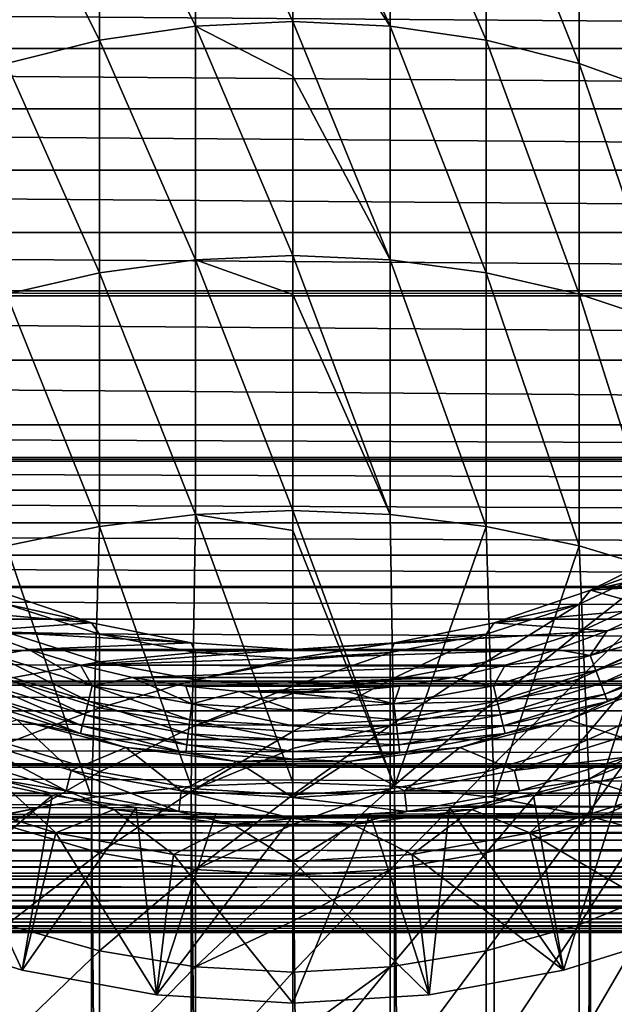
# Model space of a CAD drawing. Header units: metres. Extents: x -101 to 101, y -261 to 23.
# Tile 153 of 256: x -3.86 to 4.55, y -16.02 to -2.1. Entities that reach past the tile are written whole.
import ezdxf

# ---------------------------------------------------------------- set-up
doc = ezdxf.new("R2010")
doc.units = ezdxf.units.M
doc.layers.add('solid_505151_K2442K1000C34', color=7, linetype='CONTINUOUS')

msp = doc.modelspace()

# ---------------------------------------------------------------- linework, layer by layer
at = {"layer": 'solid_505151_K2442K1000C34'}
for points in [[(1.378666, -2.18944, 169.466721), (0, 0.856158, 165.644409), (0, -0.080729, 166.941162)], [(1.378666, -2.18944, 169.466721), (1.378666, 0.785132, 165.594635), (0, 0.856158, 165.644409)], [(-1.378666, -2.18944, 169.466721), (-1.378666, 0.785132, 165.594635), (-2.735589, 0.573172, 165.446045)], [(0, -2.123028, 169.522522), (0, -0.080729, 166.941162), (-1.378666, 0.785132, 165.594635)], [(-1.378666, -2.18944, 169.466721), (0, -2.123028, 169.522522), (-1.378666, 0.785132, 165.594635)], [(2.735589, -2.387629, 169.300232), (2.735589, 0.573172, 165.446045), (1.378666, 0.785132, 165.594635)], [(1.378666, -2.18944, 169.466721), (2.735589, -2.387629, 169.300232), (1.378666, 0.785132, 165.594635)], [(-2.735589, -2.387629, 169.300232), (-2.735589, 0.573172, 165.446045), (-4.04937, 0.223623, 165.201035)], [(-2.735589, -2.387629, 169.300232), (-1.378666, -2.18944, 169.466721), (-2.735589, 0.573172, 165.446045)], [(4.04937, -2.714468, 169.025635), (4.04937, 0.223623, 165.201035), (2.735589, 0.573172, 165.446045)], [(2.735589, -2.387629, 169.300232), (4.04937, -2.714468, 169.025635), (2.735589, 0.573172, 165.446045)], [(-4.04937, -2.714468, 169.025635), (-2.735589, -2.387629, 169.300232), (-4.04937, 0.223623, 165.201035)], [(5.29929, -3.164805, 168.647308), (5.29929, -0.258004, 164.863419), (4.04937, 0.223623, 165.201035)], [(4.04937, -2.714468, 169.025635), (5.29929, -3.164805, 168.647308), (4.04937, 0.223623, 165.201035)], [(1.378666, -2.18944, 169.466721), (0, -0.080729, 166.941162), (0, -2.123028, 169.522522)], [(56.1884, -2.500874, 26.209948), (-56.1884, -2.500869, 26.209948), (-56.025829, -1.655346, 26.091619)], [(56.1884, -2.500874, 26.209948), (-56.025829, -1.655346, 26.091619), (56.025829, -1.65535, 26.091619)], [(-1.378666, -5.490486, 173.064545), (-1.378666, -2.18944, 169.466721), (-2.735589, -2.387629, 169.300232)], [(0, -2.896574, 170.423706), (0, -2.123028, 169.522522), (-1.378666, -2.18944, 169.466721)], [(0, -5.429195, 173.125931), (0, -2.896574, 170.423706), (-1.378666, -2.18944, 169.466721)], [(-1.378666, -5.490486, 173.064545), (0, -5.429195, 173.125931), (-1.378666, -2.18944, 169.466721)], [(1.378666, -5.490486, 173.064545), (0, -2.123028, 169.522522), (0, -2.896574, 170.423706)], [(1.378666, -5.490486, 173.064545), (1.378666, -2.18944, 169.466721), (0, -2.123028, 169.522522)], [(2.735589, -5.673393, 172.881393), (2.735589, -2.387629, 169.300232), (1.378666, -2.18944, 169.466721)], [(1.378666, -5.490486, 173.064545), (2.735589, -5.673393, 172.881393), (1.378666, -2.18944, 169.466721)], [(56.422733, -3.357615, 26.380615), (-56.422733, -3.357608, 26.380613), (-56.1884, -2.500869, 26.209948)], [(56.422733, -3.357615, 26.380615), (-56.1884, -2.500869, 26.209948), (56.1884, -2.500874, 26.209948)], [(-2.735589, -5.673393, 172.881393), (-2.735589, -2.387629, 169.300232), (-4.04937, -2.714468, 169.025635)], [(-2.735589, -5.673393, 172.881393), (-1.378666, -5.490486, 173.064545), (-2.735589, -2.387629, 169.300232)], [(4.04937, -5.975031, 172.579346), (4.04937, -2.714468, 169.025635), (2.735589, -2.387629, 169.300232)], [(2.735589, -5.673393, 172.881393), (4.04937, -5.975031, 172.579346), (2.735589, -2.387629, 169.300232)], [(-4.04937, -5.975031, 172.579346), (-2.735589, -5.673393, 172.881393), (-4.04937, -2.714468, 169.025635)], [(5.29929, -6.390643, 172.163162), (5.29929, -3.164805, 168.647308), (4.04937, -2.714468, 169.025635)], [(4.04937, -5.975031, 172.579346), (5.29929, -6.390643, 172.163162), (4.04937, -2.714468, 169.025635)], [(1.378666, -5.490486, 173.064545), (0, -2.896574, 170.423706), (0, -5.429195, 173.125931)], [(56.733807, -4.224397, 26.607138), (-56.733807, -4.224389, 26.607136), (-56.422733, -3.357608, 26.380613)], [(56.733807, -4.224397, 26.607138), (-56.422733, -3.357608, 26.380613), (56.422733, -3.357615, 26.380615)], [(57.129299, -5.104124, 26.895109), (-57.129295, -5.104117, 26.895107), (-56.733807, -4.224389, 26.607136)], [(57.129299, -5.104124, 26.895109), (-56.733807, -4.224389, 26.607136), (56.733807, -4.224397, 26.607138)], [(57.576313, -5.927086, 27.22068), (-57.576317, -5.927089, 27.220682), (-57.129295, -5.104117, 26.895107)], [(57.576313, -5.927086, 27.22068), (-57.129295, -5.104117, 26.895107), (57.129299, -5.104124, 26.895109)], [(0, -5.9817, 173.67009), (0, -5.429195, 173.125931), (-1.378666, -5.490486, 173.064545)], [(1.378666, -9.092834, 176.360657), (0, -5.429195, 173.125931), (0, -5.9817, 173.67009)], [(1.378666, -9.092834, 176.360657), (1.378666, -5.490486, 173.064545), (0, -5.429195, 173.125931)], [(-1.378666, -9.092834, 176.360657), (-1.378666, -5.490486, 173.064545), (-2.735589, -5.673393, 172.881393)], [(0, -9.03713, 176.427139), (0, -5.9817, 173.67009), (-1.378666, -5.490486, 173.064545)], [(-1.378666, -9.092834, 176.360657), (0, -9.03713, 176.427139), (-1.378666, -5.490486, 173.064545)], [(2.735589, -9.259064, 176.162231), (2.735589, -5.673393, 172.881393), (1.378666, -5.490486, 173.064545)], [(1.378666, -9.092834, 176.360657), (2.735589, -9.259064, 176.162231), (1.378666, -5.490486, 173.064545)], [(-2.735589, -9.259064, 176.162231), (-2.735589, -5.673393, 172.881393), (-4.04937, -5.975031, 172.579346)], [(-2.735589, -9.259064, 176.162231), (-1.378666, -9.092834, 176.360657), (-2.735589, -5.673393, 172.881393)], [(4.04937, -9.533199, 175.835022), (4.04937, -5.975031, 172.579346), (2.735589, -5.673393, 172.881393)], [(2.735589, -9.259064, 176.162231), (4.04937, -9.533199, 175.835022), (2.735589, -5.673393, 172.881393)], [(57.619244, -5.999164, 27.251907), (-57.61924, -5.999158, 27.251905), (-57.576317, -5.927089, 27.220682)], [(57.619244, -5.999164, 27.251907), (-57.576317, -5.927089, 27.220682), (57.576313, -5.927086, 27.22068)], [(-4.04937, -9.533199, 175.835022), (-2.735589, -9.259064, 176.162231), (-4.04937, -5.975031, 172.579346)], [(1.378666, -9.092834, 176.360657), (0, -5.9817, 173.67009), (0, -9.03713, 176.427139)], [(5.29929, -9.910916, 175.384171), (5.29929, -6.390643, 172.163162), (4.04937, -5.975031, 172.579346)], [(4.04937, -9.533199, 175.835022), (5.29929, -9.910916, 175.384171), (4.04937, -5.975031, 172.579346)], [(58.214466, -6.9078, 27.685261), (-58.214462, -6.907794, 27.685257), (-57.61924, -5.999158, 27.251905)], [(58.214466, -6.9078, 27.685261), (-57.61924, -5.999158, 27.251905), (57.619244, -5.999164, 27.251907)], [(58.925968, -7.826193, 28.203489), (-58.925964, -7.826187, 28.203485), (-58.214462, -6.907794, 27.685257)], [(58.925968, -7.826193, 28.203489), (-58.214462, -6.907794, 27.685257), (58.214466, -6.9078, 27.685261)], [(59.32962, -8.287561, 28.497347), (-59.329613, -8.287555, 28.497343), (-58.925964, -7.826187, 28.203485)], [(59.32962, -8.287561, 28.497347), (-58.925964, -7.826187, 28.203485), (58.925968, -7.826193, 28.203489)], [(59.767124, -8.749156, 28.815901), (-59.76712, -8.74915, 28.815897), (-59.376568, -8.33892, 28.531544)], [(59.376564, -8.338919, 28.531542), (-59.376568, -8.33892, 28.531544), (-59.329613, -8.287555, 28.497343)], [(59.767124, -8.749156, 28.815901), (-59.376568, -8.33892, 28.531544), (59.376564, -8.338919, 28.531542)], [(59.376564, -8.338919, 28.531542), (-59.329613, -8.287555, 28.497343), (59.32962, -8.287561, 28.497347)], [(60.240292, -9.210038, 29.160439), (-60.240284, -9.210032, 29.160435), (-59.76712, -8.74915, 28.815897)], [(60.240292, -9.210038, 29.160439), (-59.76712, -8.74915, 28.815897), (59.767124, -8.749156, 28.815901)], [(0, -9.316377, 176.659546), (0, -9.03713, 176.427139), (-1.378666, -9.092834, 176.360657)], [(1.435788, -12.933254, 179.295898), (0, -9.03713, 176.427139), (0, -9.316377, 176.659546)], [(1.435788, -12.933254, 179.295898), (1.378666, -9.092834, 176.360657), (0, -9.03713, 176.427139)], [(-1.435788, -12.933254, 179.295898), (-1.378666, -9.092834, 176.360657), (-2.735589, -9.259064, 176.162231)], [(-1.435788, -12.933254, 179.295898), (0, -12.879276, 179.372986), (-1.378666, -9.092834, 176.360657)], [(0, -12.879276, 179.372986), (0, -9.316377, 176.659546), (-1.378666, -9.092834, 176.360657)], [(1.435788, -12.933254, 179.295898), (2.735589, -9.259064, 176.162231), (1.378666, -9.092834, 176.360657)], [(60.750687, -9.66882, 29.532047), (-60.750679, -9.668816, 29.532043), (-60.240284, -9.210032, 29.160435)], [(60.750687, -9.66882, 29.532047), (-60.240284, -9.210032, 29.160435), (60.240292, -9.210038, 29.160439)], [(-2.847009, -13.094265, 179.065964), (-2.735589, -9.259064, 176.162231), (-4.04937, -9.533199, 175.835022)], [(-2.847009, -13.094265, 179.065964), (-1.435788, -12.933254, 179.295898), (-2.735589, -9.259064, 176.162231)], [(1.435788, -12.933254, 179.295898), (0, -9.316377, 176.659546), (0, -12.879276, 179.372986)], [(1.435788, -12.933254, 179.295898), (2.847009, -13.094265, 179.065964), (2.735589, -9.259064, 176.162231)], [(2.847009, -13.094265, 179.065964), (4.04937, -9.533199, 175.835022), (2.735589, -9.259064, 176.162231)], [(-4.209518, -13.359553, 178.687103), (-2.847009, -13.094265, 179.065964), (-4.04937, -9.533199, 175.835022)], [(2.847009, -13.094265, 179.065964), (4.209518, -13.359553, 178.687103), (4.04937, -9.533199, 175.835022)], [(4.209518, -13.359553, 178.687103), (5.29929, -9.910916, 175.384171), (4.04937, -9.533199, 175.835022)], [(5.5, -9.526279, 133.5), (4.209518, -10.162675, 133.5), (5.499972, -9.526295, 94.5)], [(5.29929, -9.773864, 136.581894), (4.209518, -10.162675, 133.5), (5.5, -9.526279, 133.5)], [(4.209518, -10.162675, 133.5), (4.209543, -10.162663, 94.5), (5.499972, -9.526295, 94.5)], [(5.499972, -9.526295, 94.5), (4.209543, -10.162663, 94.5), (6.452401, -9.661842, 94.5)], [(61.281487, -10.109654, 29.918715), (-61.28149, -10.109655, 29.918716), (-60.750679, -9.668816, 29.532043)], [(61.281487, -10.109654, 29.918715), (-60.750679, -9.668816, 29.532043), (60.750687, -9.66882, 29.532047)], [(4.209543, -10.162663, 94.5), (5.80672, -10.063134, 94.5), (6.452401, -9.661842, 94.5)], [(5.29929, -9.773864, 136.581894), (4.04937, -10.359795, 136.53064), (4.209518, -10.162675, 133.5)], [(4.04937, -10.756215, 139.541245), (4.04937, -10.359795, 136.53064), (5.29929, -9.773864, 136.581894)], [(5.29929, -10.17699, 139.643417), (4.04937, -10.756215, 139.541245), (5.29929, -9.773864, 136.581894)], [(4.209518, -13.359553, 178.687103), (5.5, -13.72458, 178.165802), (5.29929, -9.910916, 175.384171)], [(61.888111, -10.573449, 30.36035), (-61.888107, -10.573445, 30.360346), (-61.299305, -10.123853, 29.931684)], [(61.299313, -10.123857, 29.931688), (-61.299305, -10.123853, 29.931684), (-61.28149, -10.109655, 29.918716)], [(61.888111, -10.573449, 30.36035), (-61.299305, -10.123853, 29.931684), (61.299313, -10.123857, 29.931688)], [(61.299313, -10.123857, 29.931688), (-61.28149, -10.109655, 29.918716), (61.281487, -10.109654, 29.918715)], [(4.209543, -10.162663, 94.5), (5.136257, -10.421302, 94.5), (5.80672, -10.063134, 94.5)], [(-2.847022, -10.625178, 94.5), (-4.209543, -10.162663, 94.5), (-5.136242, -10.421309, 94.5)], [(-4.209518, -10.162675, 133.5), (-4.209543, -10.162663, 94.5), (-2.847022, -10.625178, 94.5)], [(-2.847009, -10.625184, 133.5), (-4.209518, -10.162675, 133.5), (-2.847022, -10.625178, 94.5)], [(-4.04937, -10.359795, 136.53064), (-4.209518, -10.162675, 133.5), (-2.847009, -10.625184, 133.5)], [(2.847009, -10.625184, 133.5), (2.847022, -10.625178, 94.5), (4.209543, -10.162663, 94.5)], [(4.209518, -10.162675, 133.5), (2.847009, -10.625184, 133.5), (4.209543, -10.162663, 94.5)], [(4.04937, -10.359795, 136.53064), (2.847009, -10.625184, 133.5), (4.209518, -10.162675, 133.5)], [(4.209543, -10.162663, 94.5), (2.847022, -10.625178, 94.5), (5.136257, -10.421302, 94.5)], [(4.04937, -11.41378, 142.505768), (4.04937, -10.756215, 139.541245), (5.29929, -10.17699, 139.643417)], [(5.29929, -10.845677, 142.658081), (4.04937, -11.41378, 142.505768), (5.29929, -10.17699, 139.643417)], [(-2.847022, -10.625178, 94.5), (-5.136242, -10.421309, 94.5), (-4.443867, -10.734837, 94.5)], [(-2.735589, -10.785045, 136.493454), (-4.04937, -10.359795, 136.53064), (-2.847009, -10.625184, 133.5)], [(-4.04937, -10.756215, 139.541245), (-4.04937, -10.359795, 136.53064), (-2.735589, -10.785045, 136.493454)], [(4.04937, -10.359795, 136.53064), (2.735589, -10.785045, 136.493454), (2.847009, -10.625184, 133.5)], [(2.735589, -11.176599, 139.467087), (2.735589, -10.785045, 136.493454), (4.04937, -10.359795, 136.53064)], [(4.04937, -10.756215, 139.541245), (2.735589, -11.176599, 139.467087), (4.04937, -10.359795, 136.53064)], [(2.847022, -10.625178, 94.5), (4.443884, -10.734829, 94.5), (5.136257, -10.421302, 94.5)], [(5.509993, -10.498413, 94.471214), (5.136257, -10.421302, 94.5), (4.443884, -10.734829, 94.5)], [(62.517864, -11.015602, 30.818815), (-62.51786, -11.015599, 30.818811), (-61.888107, -10.573445, 30.360346)], [(62.517864, -11.015602, 30.818815), (-61.888107, -10.573445, 30.360346), (61.888111, -10.573449, 30.36035)], [(4.204374, -11.086024, 94.471214), (5.509993, -10.498413, 94.471214), (4.443884, -10.734829, 94.5)], [(5.614818, -10.698141, 94.385956), (5.509993, -10.498413, 94.471214), (4.204374, -11.086024, 94.471214)], [(-1.435759, -10.905895, 94.5), (-2.847022, -10.625178, 94.5), (-4.443867, -10.734837, 94.5)], [(-2.847009, -10.625184, 133.5), (-2.847022, -10.625178, 94.5), (-1.435759, -10.905895, 94.5)], [(-1.435788, -10.905893, 133.5), (-2.847009, -10.625184, 133.5), (-1.435759, -10.905895, 94.5)], [(-2.735589, -10.785045, 136.493454), (-2.847009, -10.625184, 133.5), (-1.435788, -10.905893, 133.5)], [(2.847022, -10.625178, 94.5), (1.435759, -10.905895, 94.5), (4.443884, -10.734829, 94.5)], [(1.435788, -10.905893, 133.5), (1.435759, -10.905895, 94.5), (2.847022, -10.625178, 94.5)], [(2.847009, -10.625184, 133.5), (1.435788, -10.905893, 133.5), (2.847022, -10.625178, 94.5)], [(2.735589, -10.785045, 136.493454), (1.435788, -10.905893, 133.5), (2.847009, -10.625184, 133.5)], [(4.284361, -11.296931, 94.385956), (5.614818, -10.698141, 94.385956), (4.204374, -11.086024, 94.471214)], [(5.70711, -10.87399, 94.249176), (5.614818, -10.698141, 94.385956), (4.284361, -11.296931, 94.385956)], [(-1.435759, -10.905895, 94.5), (-4.443867, -10.734837, 94.5), (-3.732543, -11.002399, 94.5)], [(-4.204374, -11.086024, 94.471214), (-3.732543, -11.002399, 94.5), (-4.443867, -10.734837, 94.5)], [(-2.735589, -11.176599, 139.467087), (-4.04937, -10.756215, 139.541245), (-2.735589, -10.785045, 136.493454)], [(-4.04937, -11.41378, 142.505768), (-4.04937, -10.756215, 139.541245), (-2.735589, -11.176599, 139.467087)], [(-1.378666, -11.042907, 136.470901), (-2.735589, -10.785045, 136.493454), (-1.435788, -10.905893, 133.5)], [(-2.735589, -11.176599, 139.467087), (-2.735589, -10.785045, 136.493454), (-1.378666, -11.042907, 136.470901)], [(0, -11, 94.5), (3.732563, -11.002393, 94.5), (4.443884, -10.734829, 94.5)], [(1.435759, -10.905895, 94.5), (0, -11, 94.5), (4.443884, -10.734829, 94.5)], [(2.735589, -10.785045, 136.493454), (1.378666, -11.042907, 136.470901), (1.435788, -10.905893, 133.5)], [(1.378666, -11.43151, 139.422119), (1.378666, -11.042907, 136.470901), (2.735589, -10.785045, 136.493454)], [(2.735589, -11.176599, 139.467087), (1.378666, -11.43151, 139.422119), (2.735589, -10.785045, 136.493454)], [(2.735589, -11.826091, 142.395218), (2.735589, -11.176599, 139.467087), (4.04937, -10.756215, 139.541245)], [(4.04937, -11.41378, 142.505768), (2.735589, -11.826091, 142.395218), (4.04937, -10.756215, 139.541245)], [(4.204374, -11.086024, 94.471214), (4.443884, -10.734829, 94.5), (3.732563, -11.002393, 94.5)], [(4.04937, -12.327475, 145.401627), (4.04937, -11.41378, 142.505768), (5.29929, -10.845677, 142.658081)], [(5.29929, -11.774827, 145.602921), (4.04937, -12.327475, 145.401627), (5.29929, -10.845677, 142.658081)], [(0, -11, 94.5), (-1.435759, -10.905895, 94.5), (-3.732543, -11.002399, 94.5)], [(-1.435788, -10.905893, 133.5), (-1.435759, -10.905895, 94.5), (0, -11, 94.5)], [(0, -11, 133.5), (-1.435788, -10.905893, 133.5), (0, -11, 94.5)], [(-1.378666, -11.042907, 136.470901), (-1.435788, -10.905893, 133.5), (0, -11, 133.5)], [(1.435788, -10.905893, 133.5), (0, -11, 133.5), (1.435759, -10.905895, 94.5)], [(0, -11.129315, 136.463333), (0, -11, 133.5), (1.435788, -10.905893, 133.5)], [(1.378666, -11.042907, 136.470901), (0, -11.129315, 136.463333), (1.435788, -10.905893, 133.5)], [(0, -11, 133.5), (0, -11, 94.5), (1.435759, -10.905895, 94.5)], [(4.354784, -11.482623, 94.249176), (5.70711, -10.87399, 94.249176), (4.284361, -11.296931, 94.385956)], [(5.781504, -11.015735, 94.068832), (5.70711, -10.87399, 94.249176), (4.354784, -11.482623, 94.249176)], [(63.189201, -11.448152, 31.307743), (-63.189198, -11.448148, 31.307739), (-62.51786, -11.015599, 30.818811)], [(63.189201, -11.448152, 31.307743), (-62.51786, -11.015599, 30.818811), (62.517864, -11.015602, 30.818815)], [(-4.284361, -11.296931, 94.385956), (-2.891428, -11.730987, 94.385956), (-4.204374, -11.086024, 94.471214)], [(-4.204374, -11.086024, 94.471214), (-2.837447, -11.511976, 94.471214), (-3.732543, -11.002399, 94.5)], [(-2.891428, -11.730987, 94.385956), (-2.837447, -11.511976, 94.471214), (-4.204374, -11.086024, 94.471214)], [(0, -11, 94.5), (-3.732543, -11.002399, 94.5), (0, -11.002396, 94.5)], [(0, -11.002396, 94.5), (-3.732543, -11.002399, 94.5), (-3.005308, -11.222869, 94.5)], [(-2.837447, -11.511976, 94.471214), (-3.005308, -11.222869, 94.5), (-3.732543, -11.002399, 94.5)], [(-3.005308, -11.222869, 94.5), (3.00533, -11.222863, 94.5), (3.732563, -11.002393, 94.5)], [(-3.005308, -11.222869, 94.5), (3.732563, -11.002393, 94.5), (0, -11.002396, 94.5)], [(-1.378666, -11.43151, 139.422119), (-2.735589, -11.176599, 139.467087), (-1.378666, -11.042907, 136.470901)], [(0, -11.129315, 136.463333), (-1.378666, -11.042907, 136.470901), (0, -11, 133.5)], [(-1.378666, -11.43151, 139.422119), (-1.378666, -11.042907, 136.470901), (0, -11.129315, 136.463333)], [(0, -11.156458, 136.758804), (-1.378666, -11.43151, 139.422119), (0, -11.129315, 136.463333)], [(0, -11.002396, 94.5), (3.732563, -11.002393, 94.5), (0, -11, 94.5)], [(1.378666, -11.042907, 136.470901), (0, -11.156458, 136.758804), (0, -11.129315, 136.463333)], [(1.378666, -11.042907, 136.470901), (0, -11.51693, 139.407059), (0, -11.156458, 136.758804)], [(1.378666, -11.43151, 139.422119), (0, -11.51693, 139.407059), (1.378666, -11.042907, 136.470901)], [(2.837447, -11.511976, 94.471214), (4.204374, -11.086024, 94.471214), (3.00533, -11.222863, 94.5)], [(4.284361, -11.296931, 94.385956), (4.204374, -11.086024, 94.471214), (2.837447, -11.511976, 94.471214)], [(4.204374, -11.086024, 94.471214), (3.732563, -11.002393, 94.5), (3.00533, -11.222863, 94.5)], [(4.41155, -11.632301, 94.068832), (5.781504, -11.015735, 94.068832), (4.354784, -11.482623, 94.249176)], [(5.833672, -11.115133, 93.855415), (5.781504, -11.015735, 94.068832), (4.41155, -11.632301, 94.068832)], [(4.451356, -11.737263, 93.855415), (5.833672, -11.115133, 93.855415), (4.41155, -11.632301, 94.068832)], [(4.451356, -11.737263, 93.855415), (5.36947, -11.410654, 93.621567), (5.833672, -11.115133, 93.855415)], [(-2.735589, -11.826091, 142.395218), (-4.04937, -11.41378, 142.505768), (-2.735589, -11.176599, 139.467087)], [(-3.005308, -11.222869, 94.5), (-2.265262, -11.395317, 94.5), (3.00533, -11.222863, 94.5)], [(-2.837447, -11.511976, 94.471214), (-2.265262, -11.395317, 94.5), (-3.005308, -11.222869, 94.5)], [(-2.735589, -11.826091, 142.395218), (-2.735589, -11.176599, 139.467087), (-1.378666, -11.43151, 139.422119)], [(-2.265262, -11.395317, 94.5), (2.265286, -11.395312, 94.5), (3.00533, -11.222863, 94.5)], [(0, -11.156458, 136.758804), (0, -11.51693, 139.407059), (-1.378666, -11.43151, 139.422119)], [(1.378666, -12.076107, 142.328186), (1.378666, -11.43151, 139.422119), (2.735589, -11.176599, 139.467087)], [(2.735589, -11.826091, 142.395218), (1.378666, -12.076107, 142.328186), (2.735589, -11.176599, 139.467087)], [(2.837447, -11.511976, 94.471214), (3.00533, -11.222863, 94.5), (2.265286, -11.395312, 94.5)], [(-4.354784, -11.482623, 94.249176), (-2.938956, -11.923813, 94.249176), (-4.284361, -11.296931, 94.385956)], [(-2.938956, -11.923813, 94.249176), (-2.891428, -11.730987, 94.385956), (-4.284361, -11.296931, 94.385956)], [(-4.04937, -12.327475, 145.401627), (-4.04937, -11.41378, 142.505768), (-2.735589, -11.826091, 142.395218)], [(-2.837447, -11.511976, 94.471214), (-1.429144, -11.770058, 94.471214), (-2.265262, -11.395317, 94.5)], [(-2.265262, -11.395317, 94.5), (-1.515558, -11.519016, 94.5), (2.265286, -11.395312, 94.5)], [(-1.429144, -11.770058, 94.471214), (-1.515558, -11.519016, 94.5), (-2.265262, -11.395317, 94.5)], [(-1.515558, -11.519016, 94.5), (1.515584, -11.519013, 94.5), (2.265286, -11.395312, 94.5)], [(2.837447, -11.511976, 94.471214), (2.265286, -11.395312, 94.5), (1.515584, -11.519013, 94.5)], [(2.735589, -12.728569, 145.255524), (2.735589, -11.826091, 142.395218), (4.04937, -11.41378, 142.505768)], [(4.04937, -12.327475, 145.401627), (2.735589, -12.728569, 145.255524), (4.04937, -11.41378, 142.505768)], [(2.891428, -11.730987, 94.385956), (4.284361, -11.296931, 94.385956), (2.837447, -11.511976, 94.471214)], [(4.354784, -11.482623, 94.249176), (4.284361, -11.296931, 94.385956), (2.891428, -11.730987, 94.385956)], [(5.36947, -11.410654, 93.621567), (3.89699, -11.993653, 93.621567), (4.642471, -12.24119, 88.931953)], [(4.451356, -11.737263, 93.855415), (3.89699, -11.993653, 93.621567), (5.36947, -11.410654, 93.621567)], [(63.903275, -11.868822, 31.827702), (-63.903271, -11.868819, 31.827698), (-63.278229, -11.502713, 31.372561)], [(63.278225, -11.502713, 31.372561), (-63.278229, -11.502713, 31.372561), (-63.189198, -11.448148, 31.307739)], [(63.903275, -11.868822, 31.827702), (-63.278229, -11.502713, 31.372561), (63.278225, -11.502713, 31.372561)], [(63.278225, -11.502713, 31.372561), (-63.189198, -11.448148, 31.307739), (63.189201, -11.448152, 31.307743)], [(-4.41155, -11.632301, 94.068832), (-2.977266, -12.079243, 94.068832), (-4.354784, -11.482623, 94.249176)], [(-2.977266, -12.079243, 94.068832), (-2.938956, -11.923813, 94.249176), (-4.354784, -11.482623, 94.249176)], [(-2.891428, -11.730987, 94.385956), (-1.456333, -11.993978, 94.385956), (-2.837447, -11.511976, 94.471214)], [(-1.456333, -11.993978, 94.385956), (-1.429144, -11.770058, 94.471214), (-2.837447, -11.511976, 94.471214)], [(-1.378666, -12.076107, 142.328186), (-2.735589, -11.826091, 142.395218), (-1.378666, -11.43151, 139.422119)], [(-1.515558, -11.519016, 94.5), (-0.759391, -11.593446, 94.5), (1.515584, -11.519013, 94.5)], [(-1.429144, -11.770058, 94.471214), (-0.759391, -11.593446, 94.5), (-1.515558, -11.519016, 94.5)], [(-1.378666, -12.076107, 142.328186), (-1.378666, -11.43151, 139.422119), (0, -11.51693, 139.407059)], [(0, -11.624543, 139.98761), (-1.378666, -12.076107, 142.328186), (0, -11.51693, 139.407059)], [(-0.759391, -11.593446, 94.5), (0.759418, -11.593444, 94.5), (1.515584, -11.519013, 94.5)], [(1.378666, -11.43151, 139.422119), (0, -11.624543, 139.98761), (0, -11.51693, 139.407059)], [(1.378666, -11.43151, 139.422119), (0, -12.159886, 142.305725), (0, -11.624543, 139.98761)], [(1.378666, -12.076107, 142.328186), (0, -12.159886, 142.305725), (1.378666, -11.43151, 139.422119)], [(1.429144, -11.770058, 94.471214), (1.515584, -11.519013, 94.5), (0.759418, -11.593444, 94.5)], [(1.429144, -11.770058, 94.471214), (2.837447, -11.511976, 94.471214), (1.515584, -11.519013, 94.5)], [(2.891428, -11.730987, 94.385956), (2.837447, -11.511976, 94.471214), (1.429144, -11.770058, 94.471214)], [(2.938956, -11.923813, 94.249176), (4.354784, -11.482623, 94.249176), (2.891428, -11.730987, 94.385956)], [(4.41155, -11.632301, 94.068832), (4.354784, -11.482623, 94.249176), (2.938956, -11.923813, 94.249176)], [(-4.451356, -11.737263, 93.855415), (-3.00413, -12.188236, 93.855415), (-4.41155, -11.632301, 94.068832)], [(-3.00413, -12.188236, 93.855415), (-2.977266, -12.079243, 94.068832), (-4.41155, -11.632301, 94.068832)], [(-1.429144, -11.770058, 94.471214), (0, -11.856504, 94.471214), (-0.759391, -11.593446, 94.5)], [(0, -11.624543, 139.98761), (0, -12.159886, 142.305725), (-1.378666, -12.076107, 142.328186)], [(-0.759391, -11.593446, 94.5), (0.000013, -11.61829, 94.5), (0.759418, -11.593444, 94.5)], [(0, -11.856504, 94.471214), (0.000013, -11.61829, 94.5), (-0.759391, -11.593446, 94.5)], [(0, -11.856504, 94.471214), (1.429144, -11.770058, 94.471214), (0.000013, -11.61829, 94.5)], [(1.429144, -11.770058, 94.471214), (0.759418, -11.593444, 94.5), (0.000013, -11.61829, 94.5)], [(2.977266, -12.079243, 94.068832), (4.41155, -11.632301, 94.068832), (2.938956, -11.923813, 94.249176)], [(4.451356, -11.737263, 93.855415), (4.41155, -11.632301, 94.068832), (2.977266, -12.079243, 94.068832)], [(-4.451356, -11.737263, 93.855415), (-3.896991, -11.993653, 93.621567), (-3.00413, -12.188236, 93.855415)], [(-2.735589, -12.728569, 145.255524), (-4.04937, -12.327475, 145.401627), (-2.735589, -11.826091, 142.395218)], [(-2.938956, -11.923813, 94.249176), (-1.480271, -12.191127, 94.249176), (-2.891428, -11.730987, 94.385956)], [(-1.480271, -12.191127, 94.249176), (-1.456333, -11.993978, 94.385956), (-2.891428, -11.730987, 94.385956)], [(-2.735589, -12.728569, 145.255524), (-2.735589, -11.826091, 142.395218), (-1.378666, -12.076107, 142.328186)], [(-1.456333, -11.993978, 94.385956), (0, -12.082069, 94.385956), (-1.429144, -11.770058, 94.471214)], [(0, -12.082069, 94.385956), (0, -11.856504, 94.471214), (-1.429144, -11.770058, 94.471214)], [(1.456333, -11.993978, 94.385956), (1.429144, -11.770058, 94.471214), (0, -11.856504, 94.471214)], [(1.378666, -12.971784, 145.166946), (1.378666, -12.076107, 142.328186), (2.735589, -11.826091, 142.395218)], [(2.735589, -12.728569, 145.255524), (1.378666, -12.971784, 145.166946), (2.735589, -11.826091, 142.395218)], [(1.456333, -11.993978, 94.385956), (2.891428, -11.730987, 94.385956), (1.429144, -11.770058, 94.471214)], [(2.938956, -11.923813, 94.249176), (2.891428, -11.730987, 94.385956), (1.456333, -11.993978, 94.385956)], [(3.00413, -12.188236, 93.855415), (4.451356, -11.737263, 93.855415), (2.977266, -12.079243, 94.068832)], [(3.00413, -12.188236, 93.855415), (3.89699, -11.993653, 93.621567), (4.451356, -11.737263, 93.855415)], [(4.04937, -13.490332, 148.206726), (4.04937, -12.327475, 145.401627), (5.29929, -11.774827, 145.602921)], [(5.29929, -12.957353, 148.455475), (4.04937, -13.490332, 148.206726), (5.29929, -11.774827, 145.602921)], [(64.66008, -12.274951, 32.378773), (-64.660072, -12.274948, 32.378769), (-63.903271, -11.868819, 31.827698)], [(64.66008, -12.274951, 32.378773), (-63.903271, -11.868819, 31.827698), (63.903275, -11.868822, 31.827702)], [(-2.977266, -12.079243, 94.068832), (-1.499566, -12.35004, 94.068832), (-2.938956, -11.923813, 94.249176)], [(-1.499566, -12.35004, 94.068832), (-1.480271, -12.191127, 94.249176), (-2.938956, -11.923813, 94.249176)], [(0, -12.082069, 94.385956), (1.456333, -11.993978, 94.385956), (0, -11.856504, 94.471214)], [(1.480271, -12.191127, 94.249176), (2.938956, -11.923813, 94.249176), (1.456333, -11.993978, 94.385956)], [(2.977266, -12.079243, 94.068832), (2.938956, -11.923813, 94.249176), (1.480271, -12.191127, 94.249176)], [(-3.896991, -11.993653, 93.621567), (-4.642471, -12.24119, 88.931953), (-3.13311, -12.711526, 88.931953)], [(-2.36305, -12.387504, 93.621567), (-3.896991, -11.993653, 93.621567), (-3.13311, -12.711526, 88.931953)], [(-3.00413, -12.188236, 93.855415), (-3.896991, -11.993653, 93.621567), (-2.36305, -12.387504, 93.621567)], [(-3.00413, -12.188236, 93.855415), (-1.513097, -12.461478, 93.855415), (-2.977266, -12.079243, 94.068832)], [(-1.513097, -12.461478, 93.855415), (-1.499566, -12.35004, 94.068832), (-2.977266, -12.079243, 94.068832)], [(-1.378666, -12.971784, 145.166946), (-2.735589, -12.728569, 145.255524), (-1.378666, -12.076107, 142.328186)], [(-1.480271, -12.191127, 94.249176), (0, -12.280667, 94.249176), (-1.456333, -11.993978, 94.385956)], [(0, -12.280667, 94.249176), (0, -12.082069, 94.385956), (-1.456333, -11.993978, 94.385956)], [(-1.378666, -12.971784, 145.166946), (-1.378666, -12.076107, 142.328186), (0, -12.159886, 142.305725)], [(1.480271, -12.191127, 94.249176), (1.456333, -11.993978, 94.385956), (0, -12.082069, 94.385956)], [(1.378666, -12.076107, 142.328186), (0, -12.399944, 143.156693), (0, -12.159886, 142.305725)], [(1.378666, -12.076107, 142.328186), (0, -13.053284, 145.137253), (0, -12.399944, 143.156693)], [(1.378666, -12.971784, 145.166946), (0, -13.053284, 145.137253), (1.378666, -12.076107, 142.328186)], [(0, -12.280667, 94.249176), (1.480271, -12.191127, 94.249176), (0, -12.082069, 94.385956)], [(1.499566, -12.35004, 94.068832), (2.977266, -12.079243, 94.068832), (1.480271, -12.191127, 94.249176)], [(3.00413, -12.188236, 93.855415), (2.977266, -12.079243, 94.068832), (1.499566, -12.35004, 94.068832)], [(3.89699, -11.993653, 93.621567), (2.36305, -12.387504, 93.621567), (3.13311, -12.711526, 88.931953)], [(3.00413, -12.188236, 93.855415), (2.36305, -12.387504, 93.621567), (3.89699, -11.993653, 93.621567)], [(3.89699, -11.993653, 93.621567), (3.13311, -12.711526, 88.931953), (4.642471, -12.24119, 88.931953)], [(-4.642471, -12.24119, 88.931953), (-4.747759, -12.518811, 84.217636), (-3.204166, -12.999814, 84.217636)], [(-3.13311, -12.711526, 88.931953), (-4.642471, -12.24119, 88.931953), (-3.204166, -12.999814, 84.217636)], [(-3.00413, -12.188236, 93.855415), (-2.36305, -12.387504, 93.621567), (-1.513097, -12.461478, 93.855415)], [(-1.499566, -12.35004, 94.068832), (0, -12.440748, 94.068832), (-1.480271, -12.191127, 94.249176)], [(0, -12.440748, 94.068832), (0, -12.280667, 94.249176), (-1.480271, -12.191127, 94.249176)], [(0, -12.399944, 143.156693), (-1.378666, -12.971784, 145.166946), (0, -12.159886, 142.305725)], [(1.499566, -12.35004, 94.068832), (1.480271, -12.191127, 94.249176), (0, -12.280667, 94.249176)], [(1.513097, -12.461478, 93.855415), (3.00413, -12.188236, 93.855415), (1.499566, -12.35004, 94.068832)], [(1.513097, -12.461478, 93.855415), (2.36305, -12.387504, 93.621567), (3.00413, -12.188236, 93.855415)], [(4.642471, -12.24119, 88.931953), (3.13311, -12.711526, 88.931953), (4.747759, -12.518811, 84.217636)], [(5.747984, -12.215178, 79.5), (4.171701, -12.839267, 79.5), (4.964556, -13.090182, 79.5)], [(4.747759, -12.518811, 84.217636), (4.171701, -12.839267, 79.5), (5.747984, -12.215178, 79.5)], [(65.358086, -12.616582, 32.886932), (-65.358086, -12.616583, 32.886932), (-64.660072, -12.274948, 32.378769)], [(65.358086, -12.616582, 32.886932), (-64.660072, -12.274948, 32.378769), (64.66008, -12.274951, 32.378773)], [(-4.04937, -13.490332, 148.206726), (-4.04937, -12.327475, 145.401627), (-2.735589, -12.728569, 145.255524)], [(-2.36305, -12.387504, 93.621567), (-3.13311, -12.711526, 88.931953), (-1.578061, -12.996499, 88.931953)], [(-0.791846, -12.585993, 93.621567), (-2.36305, -12.387504, 93.621567), (-1.578061, -12.996499, 88.931953)], [(-1.513097, -12.461478, 93.855415), (-2.36305, -12.387504, 93.621567), (-0.791846, -12.585993, 93.621567)], [(-1.513097, -12.461478, 93.855415), (0, -12.553004, 93.855415), (-1.499566, -12.35004, 94.068832)], [(0, -12.553004, 93.855415), (0, -12.440748, 94.068832), (-1.499566, -12.35004, 94.068832)], [(0, -12.440748, 94.068832), (1.499566, -12.35004, 94.068832), (0, -12.280667, 94.249176)], [(1.513097, -12.461478, 93.855415), (1.499566, -12.35004, 94.068832), (0, -12.440748, 94.068832)], [(2.36305, -12.387504, 93.621567), (0.791846, -12.585993, 93.621567), (1.578061, -12.996499, 88.931953)], [(1.513097, -12.461478, 93.855415), (0.791846, -12.585993, 93.621567), (2.36305, -12.387504, 93.621567)], [(2.36305, -12.387504, 93.621567), (1.578061, -12.996499, 88.931953), (3.13311, -12.711526, 88.931953)], [(2.735589, -13.87715, 148.026199), (2.735589, -12.728569, 145.255524), (4.04937, -12.327475, 145.401627)], [(4.04937, -13.490332, 148.206726), (2.735589, -13.87715, 148.026199), (4.04937, -12.327475, 145.401627)], [(-3.204166, -12.999814, 84.217636), (-4.747759, -12.518811, 84.217636), (-4.171701, -12.839267, 79.5)], [(-1.513097, -12.461478, 93.855415), (-0.791846, -12.585993, 93.621567), (0, -12.553004, 93.855415)], [(0, -12.399944, 143.156693), (0, -13.053284, 145.137253), (-1.378666, -12.971784, 145.166946)], [(0, -12.553004, 93.855415), (1.513097, -12.461478, 93.855415), (0, -12.440748, 94.068832)], [(0, -12.553004, 93.855415), (0.791846, -12.585993, 93.621567), (1.513097, -12.461478, 93.855415)], [(3.13311, -12.711526, 88.931953), (3.204166, -12.999814, 84.217636), (4.747759, -12.518811, 84.217636)], [(4.747759, -12.518811, 84.217636), (3.204166, -12.999814, 84.217636), (4.171701, -12.839267, 79.5)], [(66.301315, -13.032708, 33.573795), (-66.301315, -13.032706, 33.573792), (-65.459702, -12.663854, 32.960918)], [(65.459702, -12.663857, 32.960922), (-65.459702, -12.663854, 32.960918), (-65.358086, -12.616583, 32.886932)], [(66.301315, -13.032708, 33.573795), (-65.459702, -12.663854, 32.960918), (65.459702, -12.663857, 32.960922)], [(65.459702, -12.663857, 32.960922), (-65.358086, -12.616583, 32.886932), (65.358086, -12.616582, 32.886932)], [(-0.791846, -12.585993, 93.621567), (-1.578061, -12.996499, 88.931953), (0, -13.091954, 88.931953)], [(0, -12.553004, 93.855415), (-0.791846, -12.585993, 93.621567), (0.791846, -12.585993, 93.621567)], [(0.791846, -12.585993, 93.621567), (-0.791846, -12.585993, 93.621567), (0, -13.091954, 88.931953)], [(0.791846, -12.585993, 93.621567), (0, -13.091954, 88.931953), (1.578061, -12.996499, 88.931953)], [(-3.405249, -13.064614, 48.36993), (-4.689626, -12.792543, 48.832676), (-66.301277, -13.032691, 48.426235)], [(-5.673803, -14.960213, 57.696152), (-4.689626, -12.792543, 48.832676), (-3.405249, -13.064614, 48.36993)], [(-2.735589, -13.87715, 148.026199), (-4.04937, -13.490332, 148.206726), (-2.735589, -12.728569, 145.255524)], [(-3.13311, -12.711526, 88.931953), (-3.204166, -12.999814, 84.217636), (-1.61385, -13.29125, 84.217636)], [(-1.578061, -12.996499, 88.931953), (-3.13311, -12.711526, 88.931953), (-1.61385, -13.29125, 84.217636)], [(-2.735589, -13.87715, 148.026199), (-2.735589, -12.728569, 145.255524), (-1.378666, -12.971784, 145.166946)], [(1.378666, -14.111709, 147.916718), (1.378666, -12.971784, 145.166946), (2.735589, -12.728569, 145.255524)], [(2.735589, -13.87715, 148.026199), (1.378666, -14.111709, 147.916718), (2.735589, -12.728569, 145.255524)], [(3.13311, -12.711526, 88.931953), (1.578061, -12.996499, 88.931953), (3.204166, -12.999814, 84.217636)], [(4.689673, -12.792532, 48.832695), (3.40519, -13.064625, 48.369911), (66.30127, -13.032689, 48.426239)], [(3.829206, -15.535031, 57.696152), (3.40519, -13.064625, 48.369911), (4.689673, -12.792532, 48.832695)], [(3.829206, -15.535031, 57.696152), (4.689673, -12.792532, 48.832695), (5.673803, -14.960213, 57.696152)], [(-4.171701, -12.839267, 79.5), (-4.964556, -13.090182, 79.5), (-3.3506, -13.593133, 79.5)], [(-2.529629, -13.260876, 79.5), (-4.171701, -12.839267, 79.5), (-3.3506, -13.593133, 79.5)], [(-3.204166, -12.999814, 84.217636), (-4.171701, -12.839267, 79.5), (-2.529629, -13.260876, 79.5)], [(-1.435788, -172.912567, 291.316925), (-1.435788, -12.933254, 179.295898), (-2.847009, -13.094265, 179.065964)], [(0, -172.858582, 291.394012), (0, -12.879276, 179.372986), (-1.435788, -12.933254, 179.295898)], [(-1.404375, -172.910217, 291.320282), (0, -172.858582, 291.394012), (-1.435788, -12.933254, 179.295898)], [(-1.435788, -172.912567, 291.316925), (-1.404375, -172.910217, 291.320282), (-1.435788, -12.933254, 179.295898)], [(1.435788, -172.912567, 291.316925), (1.435788, -12.933254, 179.295898), (0, -12.879276, 179.372986)], [(1.435788, -172.912567, 291.316925), (0, -12.879276, 179.372986), (0, -172.858582, 291.394012)], [(2.8484, -173.073792, 291.08667), (2.847009, -13.094265, 179.065964), (1.435788, -12.933254, 179.295898)], [(1.435788, -172.912567, 291.316925), (2.8484, -173.073792, 291.08667), (1.435788, -12.933254, 179.295898)], [(4.171701, -12.839267, 79.5), (2.529629, -13.260876, 79.5), (3.3506, -13.593133, 79.5)], [(3.204166, -12.999814, 84.217636), (2.529629, -13.260876, 79.5), (4.171701, -12.839267, 79.5)], [(4.171701, -12.839267, 79.5), (3.3506, -13.593133, 79.5), (4.964556, -13.090182, 79.5)], [(67.183846, -13.378516, 34.216541), (-67.183846, -13.378514, 34.216537), (-66.301315, -13.032706, 33.573792)], [(-3.405249, -13.064614, 48.36993), (-66.301277, -13.032691, 48.426235), (-67.183807, -13.378502, 47.783485)], [(-2.216369, -13.234, 48.061249), (-3.405249, -13.064614, 48.36993), (-67.183807, -13.378502, 47.783485)], [(67.183846, -13.378516, 34.216541), (-66.301315, -13.032706, 33.573792), (66.301315, -13.032708, 33.573795)], [(-5.673803, -14.960213, 57.696152), (-3.405249, -13.064614, 48.36993), (-3.829206, -15.535031, 57.696152)], [(-3.829206, -15.535031, 57.696152), (-3.405249, -13.064614, 48.36993), (-2.216369, -13.234, 48.061249)], [(-1.61385, -13.29125, 84.217636), (-3.204166, -12.999814, 84.217636), (-2.529629, -13.260876, 79.5)], [(-1.378666, -14.111709, 147.916718), (-2.735589, -13.87715, 148.026199), (-1.378666, -12.971784, 145.166946)], [(-1.578061, -12.996499, 88.931953), (-1.61385, -13.29125, 84.217636), (0, -13.38887, 84.217636)], [(0, -13.091954, 88.931953), (-1.578061, -12.996499, 88.931953), (0, -13.38887, 84.217636)], [(-1.378666, -14.111709, 147.916718), (-1.378666, -12.971784, 145.166946), (0, -13.053284, 145.137253)], [(0, -13.475523, 146.236847), (-1.378666, -14.111709, 147.916718), (0, -13.053284, 145.137253)], [(1.378666, -12.971784, 145.166946), (0, -13.475523, 146.236847), (0, -13.053284, 145.137253)], [(1.378666, -12.971784, 145.166946), (0, -14.190308, 147.880035), (0, -13.475523, 146.236847)], [(1.378666, -14.111709, 147.916718), (0, -14.190308, 147.880035), (1.378666, -12.971784, 145.166946)], [(1.578061, -12.996499, 88.931953), (0, -13.091954, 88.931953), (1.61385, -13.29125, 84.217636)], [(0, -13.355837, 47.828003), (67.183807, -13.3785, 47.783489), (66.30127, -13.032689, 48.426239)], [(1.093407, -13.326427, 47.885227), (0, -13.355837, 47.828003), (66.30127, -13.032689, 48.426239)], [(2.216343, -13.234003, 48.061245), (1.093407, -13.326427, 47.885227), (66.30127, -13.032689, 48.426239)], [(1.578061, -12.996499, 88.931953), (1.61385, -13.29125, 84.217636), (3.204166, -12.999814, 84.217636)], [(3.204166, -12.999814, 84.217636), (1.61385, -13.29125, 84.217636), (2.529629, -13.260876, 79.5)], [(3.40519, -13.064625, 48.369911), (2.216343, -13.234003, 48.061245), (66.30127, -13.032689, 48.426239)], [(3.829206, -15.535031, 57.696152), (2.216343, -13.234003, 48.061245), (3.40519, -13.064625, 48.369911)], [(4.04937, -14.893481, 150.899673), (4.04937, -13.490332, 148.206726), (5.29929, -12.957353, 148.455475)], [(5.29929, -14.384237, 151.193985), (4.04937, -14.893481, 150.899673), (5.29929, -12.957353, 148.455475)], [(-5.673803, -14.960213, 76.035896), (-3.829206, -15.535031, 76.035896), (-4.964556, -13.090182, 79.5)], [(-3.829206, -15.535031, 76.035896), (-3.3506, -13.593133, 79.5), (-4.964556, -13.090182, 79.5)], [(-2.847009, -173.073578, 291.086975), (-2.847009, -13.094265, 179.065964), (-4.209518, -13.359553, 178.687103)], [(-2.817791, -173.069107, 291.093353), (-1.435788, -172.912567, 291.316925), (-2.847009, -13.094265, 179.065964)], [(-2.847009, -173.073578, 291.086975), (-2.817791, -173.069107, 291.093353), (-2.847009, -13.094265, 179.065964)], [(0, -13.091954, 88.931953), (0, -13.38887, 84.217636), (1.61385, -13.29125, 84.217636)], [(2.8484, -173.073792, 291.08667), (4.209518, -13.359553, 178.687103), (2.847009, -13.094265, 179.065964)], [(5.673803, -14.960213, 76.035896), (4.964556, -13.090182, 79.5), (3.3506, -13.593133, 79.5)], [(-1.09341, -13.326427, 47.885227), (-2.216369, -13.234, 48.061249), (-67.183807, -13.378502, 47.783485)], [(0, -13.355837, 47.828003), (-1.09341, -13.326427, 47.885227), (-67.183807, -13.378502, 47.783485)], [(0, -13.355837, 47.828003), (-67.183807, -13.378502, 47.783485), (67.183807, -13.3785, 47.783489)], [(-4.182898, -173.332565, 290.717133), (-2.847009, -173.073578, 291.086975), (-4.209518, -13.359553, 178.687103)], [(-3.829206, -15.535031, 57.696152), (-2.216369, -13.234, 48.061249), (-1.928707, -15.883327, 57.696152)], [(-2.529629, -13.260876, 79.5), (-3.3506, -13.593133, 79.5), (-1.687682, -13.897902, 79.5)], [(-0.847666, -13.473356, 79.5), (-2.529629, -13.260876, 79.5), (-1.687682, -13.897902, 79.5)], [(-1.61385, -13.29125, 84.217636), (-2.529629, -13.260876, 79.5), (-0.847666, -13.473356, 79.5)], [(-1.928707, -15.883327, 57.696152), (-2.216369, -13.234, 48.061249), (-1.09341, -13.326427, 47.885227)], [(-1.928707, -15.883327, 57.696152), (-1.09341, -13.326427, 47.885227), (0, -13.355837, 47.828003)], [(-1.928707, -15.883327, 57.696152), (0, -13.355837, 47.828003), (0, -16, 57.696152)], [(0, -13.38887, 84.217636), (-1.61385, -13.29125, 84.217636), (-0.847666, -13.473356, 79.5)], [(1.61385, -13.29125, 84.217636), (0, -13.38887, 84.217636), (0.847666, -13.473356, 79.5)], [(0, -16, 57.696152), (0, -13.355837, 47.828003), (1.093407, -13.326427, 47.885227)], [(1.928707, -15.883327, 57.696152), (0, -16, 57.696152), (1.093407, -13.326427, 47.885227)], [(2.529629, -13.260876, 79.5), (0.847666, -13.473356, 79.5), (1.687682, -13.897902, 79.5)], [(1.61385, -13.29125, 84.217636), (0.847666, -13.473356, 79.5), (2.529629, -13.260876, 79.5)], [(1.928707, -15.883327, 57.696152), (1.093407, -13.326427, 47.885227), (2.216343, -13.234003, 48.061245)], [(2.529629, -13.260876, 79.5), (1.687682, -13.897902, 79.5), (3.3506, -13.593133, 79.5)], [(1.928707, -15.883327, 57.696152), (2.216343, -13.234003, 48.061245), (3.829206, -15.535031, 57.696152)], [(2.8484, -173.073792, 291.08667), (4.212178, -173.339493, 290.707214), (4.209518, -13.359553, 178.687103)], [(4.212178, -173.339493, 290.707214), (5.5, -13.72458, 178.165802), (4.209518, -13.359553, 178.687103)], [(68.106369, -13.69835, 34.888111), (-68.106369, -13.698348, 34.888107), (-67.50515, -13.494567, 34.450447)], [(67.505173, -13.494574, 47.549541), (-67.505173, -13.494574, 47.549541), (-68.106331, -13.698338, 47.111916)], [(68.106331, -13.698337, 47.111919), (67.505173, -13.494574, 47.549541), (-68.106331, -13.698338, 47.111916)], [(67.183807, -13.3785, 47.783489), (-67.183807, -13.378502, 47.783485), (-67.505173, -13.494574, 47.549541)], [(67.505173, -13.494574, 47.549541), (67.183807, -13.3785, 47.783489), (-67.505173, -13.494574, 47.549541)], [(67.50515, -13.494567, 34.450447), (-67.50515, -13.494567, 34.450447), (-67.183846, -13.378514, 34.216537)], [(68.106369, -13.69835, 34.888111), (-67.50515, -13.494567, 34.450447), (67.50515, -13.494567, 34.450447)], [(67.50515, -13.494567, 34.450447), (-67.183846, -13.378514, 34.216537), (67.183846, -13.378516, 34.216541)], [(-4.04937, -14.893481, 150.899673), (-4.04937, -13.490332, 148.206726), (-2.735589, -13.87715, 148.026199)], [(-0.847666, -13.473356, 79.5), (-1.687682, -13.897902, 79.5), (0, -14, 79.5)], [(0, -13.475523, 146.236847), (0, -14.190308, 147.880035), (-1.378666, -14.111709, 147.916718)], [(0, -13.38887, 84.217636), (-0.847666, -13.473356, 79.5), (0.847666, -13.473356, 79.5)], [(0.847666, -13.473356, 79.5), (-0.847666, -13.473356, 79.5), (0, -14, 79.5)], [(0.847666, -13.473356, 79.5), (0, -14, 79.5), (1.687682, -13.897902, 79.5)], [(2.735589, -15.263075, 150.686081), (2.735589, -13.87715, 148.026199), (4.04937, -13.490332, 148.206726)], [(4.04937, -14.893481, 150.899673), (2.735589, -15.263075, 150.686081), (4.04937, -13.490332, 148.206726)], [(-3.829206, -15.535031, 76.035896), (-1.928707, -15.883327, 76.035896), (-3.3506, -13.593133, 79.5)], [(-1.928707, -15.883327, 76.035896), (-1.687682, -13.897902, 79.5), (-3.3506, -13.593133, 79.5)], [(3.829206, -15.535031, 76.035896), (3.3506, -13.593133, 79.5), (1.687682, -13.897902, 79.5)], [(3.829206, -15.535031, 76.035896), (5.673803, -14.960213, 76.035896), (3.3506, -13.593133, 79.5)], [(69.065773, -13.989158, 35.586735), (-69.065765, -13.989157, 35.586731), (-68.106369, -13.698348, 34.888107)], [(68.106331, -13.698337, 47.111919), (-68.106331, -13.698338, 47.111916), (-69.065735, -13.989148, 46.413292)], [(69.065735, -13.989147, 46.413296), (68.106331, -13.698337, 47.111919), (-69.065735, -13.989148, 46.413292)], [(69.065773, -13.989158, 35.586735), (-68.106369, -13.698348, 34.888107), (68.106369, -13.69835, 34.888111)], [(4.212178, -173.339493, 290.707214), (5.50374, -173.705124, 290.185059), (5.5, -13.72458, 178.165802)], [(-2.735589, -15.263075, 150.686081), (-4.04937, -14.893481, 150.899673), (-2.735589, -13.87715, 148.026199)], [(-2.735589, -15.263075, 150.686081), (-2.735589, -13.87715, 148.026199), (-1.378666, -14.111709, 147.916718)], [(-1.928707, -15.883327, 76.035896), (0, -16, 76.035896), (-1.687682, -13.897902, 79.5)], [(0, -16, 76.035896), (0, -14, 79.5), (-1.687682, -13.897902, 79.5)], [(1.928707, -15.883327, 76.035896), (1.687682, -13.897902, 79.5), (0, -14, 79.5)], [(1.378666, -15.487188, 150.556564), (1.378666, -14.111709, 147.916718), (2.735589, -13.87715, 148.026199)], [(2.735589, -15.263075, 150.686081), (1.378666, -15.487188, 150.556564), (2.735589, -13.87715, 148.026199)], [(1.928707, -15.883327, 76.035896), (3.829206, -15.535031, 76.035896), (1.687682, -13.897902, 79.5)], [(69.065735, -13.989147, 46.413296), (-69.065735, -13.989148, 46.413292), (-69.710136, -14.161771, 45.944111)], [(69.710136, -14.161771, 45.944115), (69.065735, -13.989147, 46.413296), (-69.710136, -14.161771, 45.944111)], [(69.710114, -14.161765, 36.05587), (-69.710114, -14.161765, 36.05587), (-69.065765, -13.989157, 35.586731)], [(69.710114, -14.161765, 36.05587), (-69.065765, -13.989157, 35.586731), (69.065773, -13.989158, 35.586735)], [(1.928707, -15.883327, 76.035896), (0, -14, 79.5), (0, -16, 76.035896)], [(70.059464, -14.248073, 36.31039), (-70.059464, -14.248072, 36.310387), (-69.710114, -14.161765, 36.05587)], [(69.710136, -14.161771, 45.944115), (-69.710136, -14.161771, 45.944111), (-70.059433, -14.248064, 45.689632)], [(70.059425, -14.248063, 45.689636), (69.710136, -14.161771, 45.944115), (-70.059433, -14.248064, 45.689632)], [(70.059464, -14.248073, 36.31039), (-69.710114, -14.161765, 36.05587), (69.710114, -14.161765, 36.05587)], [(-1.378666, -15.487188, 150.556564), (-2.735589, -15.263075, 150.686081), (-1.378666, -14.111709, 147.916718)], [(-1.378666, -15.487188, 150.556564), (-1.378666, -14.111709, 147.916718), (0, -14.190308, 147.880035)], [(0, -14.841374, 149.199753), (-1.378666, -15.487188, 150.556564), (0, -14.190308, 147.880035)], [(1.378666, -14.111709, 147.916718), (0, -14.841374, 149.199753), (0, -14.190308, 147.880035)], [(1.378666, -14.111709, 147.916718), (0, -15.562288, 150.513168), (0, -14.841374, 149.199753)], [(1.378666, -15.487188, 150.556564), (0, -15.562288, 150.513168), (1.378666, -14.111709, 147.916718)], [(71.084602, -14.472396, 37.056683), (-71.084595, -14.472396, 37.056683), (-70.059464, -14.248072, 36.310387)], [(70.059425, -14.248063, 45.689636), (-70.059433, -14.248064, 45.689632), (-71.084572, -14.47239, 44.94334)], [(71.084564, -14.472389, 44.94334), (70.059425, -14.248063, 45.689636), (-71.084572, -14.47239, 44.94334)], [(71.084602, -14.472396, 37.056683), (-70.059464, -14.248072, 36.310387), (70.059464, -14.248073, 36.31039)], [(71.084564, -14.472389, 44.94334), (-71.084572, -14.47239, 44.94334), (-71.957329, -14.630771, 44.307652)], [(71.957329, -14.630771, 44.307652), (71.084564, -14.472389, 44.94334), (-71.957329, -14.630771, 44.307652)], [(71.957306, -14.630766, 37.692326), (-71.957306, -14.630766, 37.692329), (-71.084595, -14.472396, 37.056683)], [(71.957306, -14.630766, 37.692326), (-71.084595, -14.472396, 37.056683), (71.084602, -14.472396, 37.056683)], [(4.04937, -16.526226, 153.459946), (4.04937, -14.893481, 150.899673), (5.29929, -14.384237, 151.193985)], [(5.29929, -16.044598, 153.797546), (4.04937, -16.526226, 153.459946), (5.29929, -14.384237, 151.193985)], [(73.206116, -14.807014, 38.601593), (-73.206116, -14.807014, 38.601593), (-72.134636, -14.659348, 37.821396)], [(72.134605, -14.659344, 44.178623), (-72.134613, -14.659344, 44.178623), (-73.2061, -14.807012, 43.398418)], [(73.206093, -14.807011, 43.398422), (72.134605, -14.659344, 44.178623), (-73.2061, -14.807012, 43.398418)], [(72.134636, -14.659348, 37.821396), (-72.134636, -14.659348, 37.821396), (-71.957306, -14.630766, 37.692329)], [(73.206116, -14.807014, 38.601593), (-72.134636, -14.659348, 37.821396), (72.134636, -14.659348, 37.821396)], [(71.957329, -14.630771, 44.307652), (-71.957329, -14.630771, 44.307652), (-72.134613, -14.659344, 44.178623)], [(72.134605, -14.659344, 44.178623), (71.957329, -14.630771, 44.307652), (-72.134613, -14.659344, 44.178623)], [(72.134636, -14.659348, 37.821396), (-71.957306, -14.630766, 37.692329), (71.957306, -14.630766, 37.692326)], [(73.206093, -14.807011, 43.398422), (-73.2061, -14.807012, 43.398418), (-74.232613, -14.908857, 42.651054)], [(74.232613, -14.908857, 42.651054), (73.206093, -14.807011, 43.398422), (-74.232613, -14.908857, 42.651054)], [(74.232582, -14.908854, 39.348923), (-74.232582, -14.908854, 39.348923), (-73.206116, -14.807014, 38.601593)], [(73.206116, -14.807014, 38.601593), (74.232582, -14.908854, 39.348923), (-73.206116, -14.807014, 38.601593)], [(-4.04937, -16.526226, 153.459946), (-4.04937, -14.893481, 150.899673), (-2.735589, -15.263075, 150.686081)], [(0, -14.841374, 149.199753), (0, -15.562288, 150.513168), (-1.378666, -15.487188, 150.556564)], [(2.735589, -16.875774, 153.21492), (2.735589, -15.263075, 150.686081), (4.04937, -14.893481, 150.899673)], [(4.04937, -16.526226, 153.459946), (2.735589, -16.875774, 153.21492), (4.04937, -14.893481, 150.899673)], [(75.392464, -14.978332, 41.805962), (-75.392464, -14.978333, 41.805958), (-76.5, -15, 41)], [(76.5, -15, 41), (75.392464, -14.978332, 41.805962), (-76.5, -15, 41)], [(-75.392471, -14.978333, 40.194046), (76.5, -15, 41), (-76.5, -15, 41)], [(75.392471, -14.978333, 40.194046), (-75.392471, -14.978333, 40.194046), (-74.294113, -14.913748, 39.393719)], [(75.392471, -14.978333, 40.194046), (76.5, -15, 41), (-75.392471, -14.978333, 40.194046)], [(74.294106, -14.913747, 42.606289), (-74.294106, -14.913747, 42.606285), (-75.392464, -14.978333, 41.805958)], [(75.392464, -14.978332, 41.805962), (74.294106, -14.913747, 42.606289), (-75.392464, -14.978333, 41.805958)], [(74.294121, -14.913748, 39.393723), (-74.294113, -14.913748, 39.393719), (-74.232582, -14.908854, 39.348923)], [(75.392471, -14.978333, 40.194046), (-74.294113, -14.913748, 39.393719), (74.294121, -14.913748, 39.393723)], [(74.232613, -14.908857, 42.651054), (-74.232613, -14.908857, 42.651054), (-74.294106, -14.913747, 42.606285)], [(74.294106, -14.913747, 42.606289), (74.232613, -14.908857, 42.651054), (-74.294106, -14.913747, 42.606285)], [(74.294121, -14.913748, 39.393723), (-74.232582, -14.908854, 39.348923), (74.232582, -14.908854, 39.348923)], [(-3.829206, -15.535031, 57.696152), (-3.829206, -15.535031, 76.035896), (-5.673803, -14.960213, 76.035896)], [(-5.673803, -14.960213, 57.696152), (-3.829206, -15.535031, 57.696152), (-5.673803, -14.960213, 76.035896)], [(5.673803, -14.960213, 57.696152), (5.673803, -14.960213, 76.035896), (3.829206, -15.535031, 76.035896)], [(3.829206, -15.535031, 57.696152), (5.673803, -14.960213, 57.696152), (3.829206, -15.535031, 76.035896)], [(-2.735589, -16.875774, 153.21492), (-4.04937, -16.526226, 153.459946), (-2.735589, -15.263075, 150.686081)], [(-2.735589, -16.875774, 153.21492), (-2.735589, -15.263075, 150.686081), (-1.378666, -15.487188, 150.556564)], [(1.378666, -17.087734, 153.066345), (1.378666, -15.487188, 150.556564), (2.735589, -15.263075, 150.686081)], [(2.735589, -16.875774, 153.21492), (1.378666, -17.087734, 153.066345), (2.735589, -15.263075, 150.686081)], [(-1.928707, -15.883327, 57.696152), (-1.928707, -15.883327, 76.035896), (-3.829206, -15.535031, 76.035896)], [(-3.829206, -15.535031, 57.696152), (-1.928707, -15.883327, 57.696152), (-3.829206, -15.535031, 76.035896)], [(-1.378666, -17.087734, 153.066345), (-2.735589, -16.875774, 153.21492), (-1.378666, -15.487188, 150.556564)], [(-1.378666, -17.087734, 153.066345), (-1.378666, -15.487188, 150.556564), (0, -15.562288, 150.513168)], [(0, -16.484922, 152.018082), (-1.378666, -17.087734, 153.066345), (0, -15.562288, 150.513168)], [(1.378666, -15.487188, 150.556564), (0, -16.484922, 152.018082), (0, -15.562288, 150.513168)], [(1.378666, -15.487188, 150.556564), (0, -17.158762, 153.016556), (0, -16.484922, 152.018082)], [(1.378666, -17.087734, 153.066345), (0, -17.158762, 153.016556), (1.378666, -15.487188, 150.556564)], [(3.829206, -15.535031, 57.696152), (3.829206, -15.535031, 76.035896), (1.928707, -15.883327, 76.035896)], [(1.928707, -15.883327, 57.696152), (3.829206, -15.535031, 57.696152), (1.928707, -15.883327, 76.035896)], [(0, -16, 57.696152), (0, -16, 76.035896), (-1.928707, -15.883327, 76.035896)], [(-1.928707, -15.883327, 57.696152), (0, -16, 57.696152), (-1.928707, -15.883327, 76.035896)], [(1.928707, -15.883327, 57.696152), (0, -16, 76.035896), (0, -16, 57.696152)], [(1.928707, -15.883327, 57.696152), (1.928707, -15.883327, 76.035896), (0, -16, 76.035896)]]:
    msp.add_3dface(points, dxfattribs=at)

doc.saveas('drawing.dxf')
